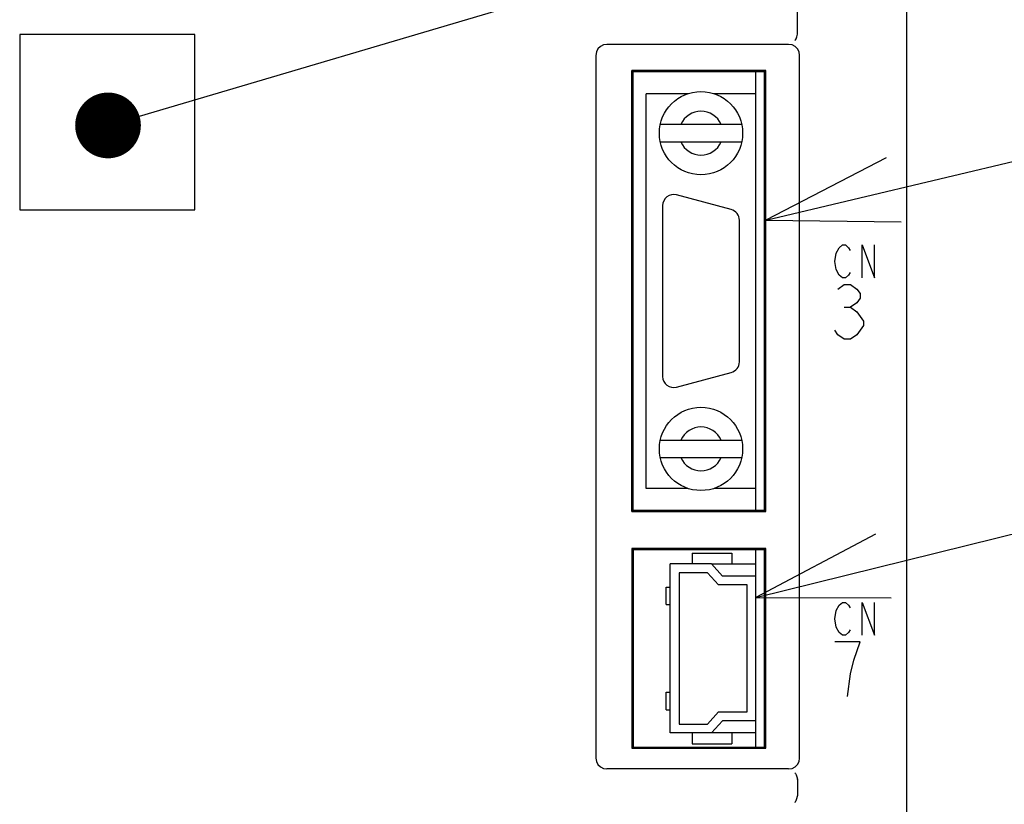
# Model space of a CAD drawing. Extents: x 0 to 1260, y 0 to 891.
# Tile 20 of 33: x 750 to 795, y 568 to 603. Entities that reach past the tile are written whole.
import ezdxf

# ---------------------------------------------------------------- set-up
doc = ezdxf.new("R2010")
doc.units = 0
doc.header["$LTSCALE"] = 69.3
doc.layers.get('0').update_dxf_attribs({"linetype": 'CONTINUOUS'})
for name, color, linetype in [('ALL_AXIS', 7, 'CONTINUOUS'), ('ALL_CURVE', 7, 'CONTINUOUS'), ('ALL_FEATURES', 7, 'CONTINUOUS'), ('ALL_NOTE', 7, 'CONTINUOUS')]:
    doc.layers.add(name, color=color, linetype=linetype)

msp = doc.modelspace()

# ---------------------------------------------------------------- linework, layer by layer
at = {"color": 7, "linetype": 'CONTINUOUS'}
for p, q in [((781.827, 578.6), (783.85, 578.6)), ((783.85, 570.9), (781.827, 570.9))]:
    msp.add_line(p, q, dxfattribs=at)
at = {"layer": 'ALL_AXIS', "color": 7, "linetype": 'CONTINUOUS'}
for p, q in [((783.85, 581.05), (783.85, 601.05)), ((780.742, 600.05), (778.85, 600.05)), ((783.85, 600.05), (781.958, 600.05)), ((782.729, 594.763), (780.229, 595.433)), ((779.6, 594.95), (779.6, 587.15)), ((783.1, 587.82), (783.1, 594.28)), ((780.229, 586.667), (782.729, 587.337)), ((780.742, 582.05), (778.85, 582.05)), ((783.85, 582.05), (781.958, 582.05)), ((783.85, 578.05), (783.85, 579.25)), ((783.85, 570.25), (783.85, 571.45))]:
    msp.add_line(p, q, dxfattribs=at)
for centre, start, end in [((780.1, 594.95), 75, 180), ((782.6, 594.28), 0, 75), ((782.6, 587.82), 285, 360), ((780.1, 587.15), 180, 285)]:
    msp.add_arc(centre, 0.5, start, end, dxfattribs=at)
at = {"layer": 'ALL_CURVE', "color": 4, "linetype": 'CONTINUOUS'}
for p, q in [((787.525, 592.775), (787.664, 593.025)), ((787.664, 593.025), (787.803, 593.15)), ((787.803, 593.15), (787.943, 593.15)), ((787.943, 593.15), (788.082, 593.025)), ((788.082, 593.025), (788.152, 592.9)), ((788.709, 591.65), (788.709, 593.15)), ((788.709, 593.15), (789.266, 591.65)), ((789.266, 591.65), (789.266, 593.15)), ((787.455, 592.4), (787.525, 592.775)), ((787.525, 592.025), (787.455, 592.4)), ((787.664, 591.775), (787.525, 592.025)), ((787.803, 591.65), (787.664, 591.775)), ((787.943, 591.65), (787.803, 591.65)), ((788.082, 591.775), (787.943, 591.65)), ((788.152, 591.9), (788.082, 591.775)), ((787.6, 591.142), (787.89, 591.35)), ((787.89, 591.35), (788.181, 591.35)), ((788.181, 591.35), (788.471, 591.142)), ((788.471, 591.142), (788.616, 590.933)), ((788.616, 590.725), (788.471, 590.517)), ((788.616, 590.933), (788.616, 590.725)), ((787.89, 590.308), (788.181, 590.308)), ((788.471, 590.517), (788.181, 590.308)), ((788.181, 590.308), (788.471, 590.1)), ((788.471, 590.1), (788.761, 589.683)), ((788.761, 589.683), (788.761, 589.475)), ((787.6, 589.058), (787.455, 589.267)), ((788.761, 589.475), (788.471, 589.058)), ((787.89, 588.85), (787.6, 589.058)), ((788.181, 588.85), (787.89, 588.85)), ((788.471, 589.058), (788.181, 588.85)), ((787.525, 576.475), (787.664, 576.725)), ((787.664, 576.725), (787.803, 576.85)), ((787.803, 576.85), (787.943, 576.85)), ((787.943, 576.85), (788.082, 576.725)), ((788.082, 576.725), (788.152, 576.6)), ((788.709, 575.35), (788.709, 576.85)), ((788.709, 576.85), (789.266, 575.35)), ((789.266, 575.35), (789.266, 576.85)), ((787.455, 576.1), (787.525, 576.475)), ((787.525, 575.725), (787.455, 576.1)), ((787.664, 575.475), (787.525, 575.725)), ((787.803, 575.35), (787.664, 575.475)), ((787.943, 575.35), (787.803, 575.35)), ((788.082, 575.475), (787.943, 575.35)), ((788.152, 575.6), (788.082, 575.475)), ((788.616, 575.05), (787.455, 575.05)), ((788.326, 574.217), (788.616, 575.05)), ((788.181, 573.592), (788.326, 574.217)), ((788.036, 572.55), (788.181, 573.592))]:
    msp.add_line(p, q, dxfattribs=at)
at = {"layer": 'ALL_FEATURES', "color": 7, "linetype": 'CONTINUOUS'}
for p, q in [((785.75, 602.783), (785.75, 604.068)), ((790.75, 456.25), (790.75, 604.248)), ((750.25, 602.75), (750.25, 594.75)), ((758.25, 602.75), (750.25, 602.75)), ((758.25, 594.75), (758.25, 602.75)), ((785.35, 602.3), (777.05, 602.3)), ((776.55, 601.8), (776.55, 569.75)), ((785.85, 569.75), (785.85, 601.8)), ((778.198, 580.998), (778.198, 601.102)), ((784.302, 601.102), (778.198, 601.102)), ((778.198, 601.102), (778.25, 601.05)), ((778.25, 581.05), (778.25, 601.05)), ((784.25, 601.05), (778.25, 601.05)), ((784.302, 601.102), (784.25, 601.05)), ((784.25, 581.05), (784.25, 601.05)), ((784.302, 580.998), (784.302, 601.102)), ((778.85, 582.05), (778.85, 600.05)), ((783.85, 582.05), (783.85, 600.05)), ((783.207, 598.65), (779.493, 598.65)), ((779.493, 597.85), (783.207, 597.85)), ((750.25, 594.75), (758.25, 594.75)), ((779.493, 584.25), (783.207, 584.25)), ((779.493, 583.45), (783.207, 583.45)), ((778.198, 580.998), (778.25, 581.05)), ((778.198, 580.998), (784.302, 580.998)), ((778.25, 581.05), (784.25, 581.05)), ((784.302, 580.998), (784.25, 581.05)), ((784.302, 579.302), (778.198, 579.302)), ((778.198, 579.302), (778.198, 570.198)), ((778.198, 579.302), (778.25, 579.25)), ((784.25, 579.25), (778.25, 579.25)), ((778.25, 579.25), (778.25, 570.25)), ((780.95, 579.1), (782.75, 579.1)), ((780.95, 579.1), (780.95, 578.6)), ((782.75, 579.1), (782.75, 578.6)), ((784.302, 579.302), (784.25, 579.25)), ((784.25, 570.25), (784.25, 579.25)), ((784.302, 570.198), (784.302, 579.302)), ((781.827, 578.6), (779.95, 578.6)), ((779.95, 570.9), (779.95, 578.6)), ((781.827, 578.6), (782.327, 578.05)), ((781.65, 578.2), (780.35, 578.2)), ((780.35, 578.2), (780.35, 571.3)), ((782.15, 577.65), (781.65, 578.2)), ((783.85, 578.05), (782.327, 578.05)), ((783.85, 571.45), (783.85, 578.05)), ((779.76, 577.55), (779.95, 577.55)), ((779.76, 576.75), (779.76, 577.55)), ((783.45, 577.65), (782.15, 577.65)), ((783.45, 571.85), (783.45, 577.65)), ((779.76, 576.75), (779.95, 576.75)), ((779.76, 572.75), (779.95, 572.75)), ((779.76, 571.95), (779.76, 572.75)), ((779.76, 571.95), (779.95, 571.95)), ((781.65, 571.3), (782.15, 571.85)), ((782.15, 571.85), (783.45, 571.85)), ((780.35, 571.3), (781.65, 571.3)), ((782.327, 571.45), (781.827, 570.9)), ((783.85, 571.45), (782.327, 571.45)), ((781.827, 570.9), (779.95, 570.9)), ((780.95, 570.9), (780.95, 570.4)), ((782.75, 570.9), (782.75, 570.4)), ((780.95, 570.4), (782.75, 570.4)), ((778.198, 570.198), (778.25, 570.25)), ((778.198, 570.198), (784.302, 570.198)), ((778.25, 570.25), (784.25, 570.25)), ((784.302, 570.198), (784.25, 570.25)), ((785.35, 569.25), (777.05, 569.25)), ((785.75, 568.767), (785.75, 568.033))]:
    msp.add_line(p, q, dxfattribs=at)
for points in [[(785.635, 602.479), (785.66, 602.501), (785.69, 602.56), (785.721, 602.651), (785.748, 602.761)], [(785.748, 602.761), (785.749, 602.768), (785.75, 602.775), (785.75, 602.783)], [(777.05, 602.3), (776.895, 602.276), (776.756, 602.205), (776.645, 602.094), (776.574, 601.955), (776.55, 601.8)], [(785.85, 601.8), (785.826, 601.955), (785.755, 602.094), (785.644, 602.205), (785.505, 602.276), (785.35, 602.3)], [(776.55, 569.75), (776.574, 569.595), (776.645, 569.456), (776.756, 569.345), (776.895, 569.274), (777.05, 569.25)], [(785.35, 569.25), (785.505, 569.274), (785.644, 569.345), (785.755, 569.456), (785.826, 569.595), (785.85, 569.75)], [(785.635, 569.071), (785.66, 569.049), (785.69, 568.99), (785.721, 568.899), (785.748, 568.789)], [(785.75, 568.767), (785.75, 568.775), (785.749, 568.782), (785.748, 568.789)], [(785.635, 567.729), (785.66, 567.751), (785.69, 567.81), (785.721, 567.901), (785.748, 568.011)], [(785.748, 568.011), (785.749, 568.018), (785.75, 568.025), (785.75, 568.033)]]:
    msp.add_lwpolyline(points, dxfattribs=at)
for centre in [(781.35, 598.25), (781.35, 583.85)]:
    msp.add_circle(centre, 1.9, dxfattribs=at)
for centre, start, end in [((781.35, 598.25), 23.5782, 156.4218), ((781.35, 598.25), 203.5782, 336.4218), ((781.35, 583.85), 23.5782, 156.4218), ((781.35, 583.85), 203.5782, 336.4218)]:
    msp.add_arc(centre, 1, start, end, dxfattribs=at)
at = {"layer": 'ALL_NOTE', "color": 2, "linetype": 'CONTINUOUS'}
for p, q in [((755.721, 599.029), (815.25, 616.625)), ((784.302, 594.285), (815.25, 601.607)), ((783.85, 577.065), (815.25, 584.842))]:
    msp.add_line(p, q, dxfattribs=at)
at = {"layer": 'ALL_NOTE', "color": 2, "linetype": 'CONTINUOUS', "const_width": 1.5}
msp.add_lwpolyline([(753.532, 598.604, 1), (755.032, 598.604, 1)], format="xyb", close=True, dxfattribs=at)
at = {"layer": 'ALL_NOTE', "color": 2, "linetype": 'CONTINUOUS'}
for points in [[(789.796, 597.126), (784.302, 594.285), (790.487, 594.207)], [(789.313, 579.964), (783.85, 577.065), (790.035, 577.052)]]:
    msp.add_lwpolyline(points, dxfattribs=at)

doc.saveas('drawing.dxf')
